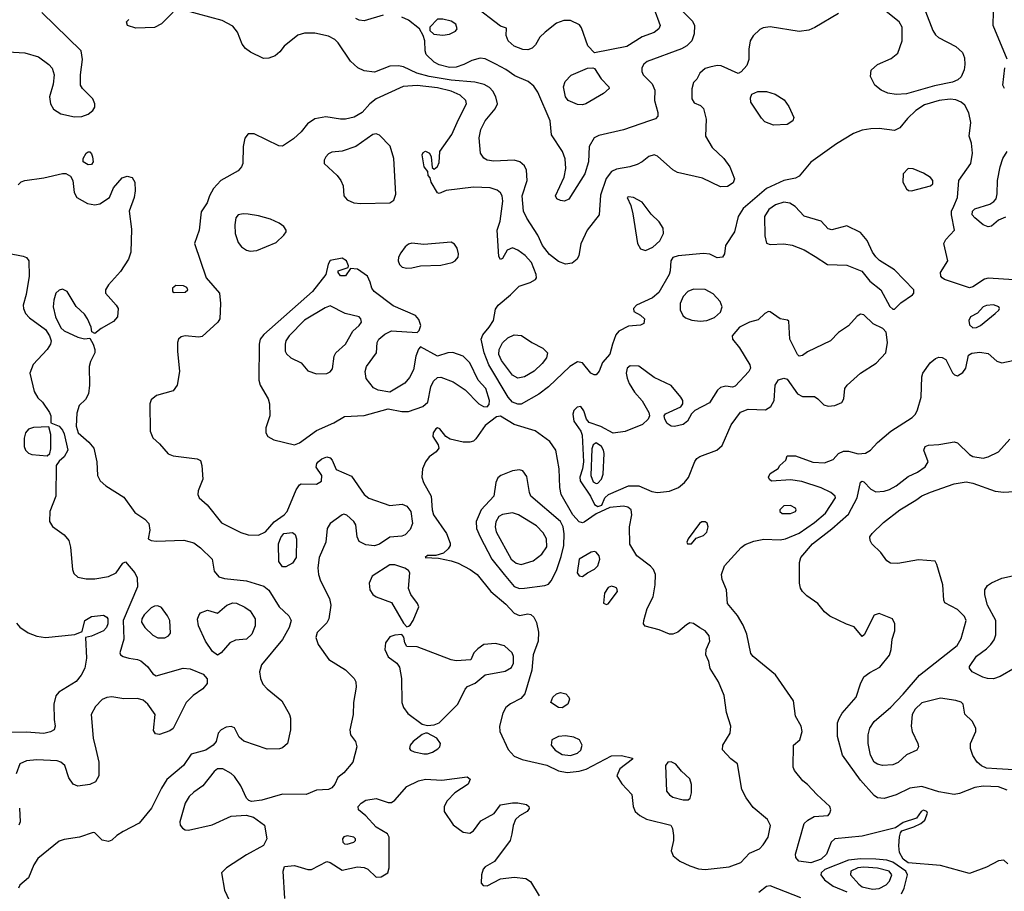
# Model space of a CAD drawing. Extents: x 1173079 to 1307053, y 522583 to 678478.
# Tile 190 of 256: x 1204624 to 1210399, y 596268 to 601378. Entities that reach past the tile are written whole.
import ezdxf

# ---------------------------------------------------------------- set-up
doc = ezdxf.new("R2010")
doc.units = 0

msp = doc.modelspace()

# ---------------------------------------------------------------- linework, layer by layer
at = {"layer": '0CON20XD'}
for points in [[(1204555, 601190.5), (1204655, 601184.5), (1204735, 601160), (1204796, 601115), (1204814.5, 601094.5), (1204825.8, 601054.2), (1204820.5, 601000.5), (1204800, 600925), (1204804.4, 600885), (1204823.4, 600853.4), (1204865, 600826.4), (1204945, 600807.7), (1204989.2, 600810.8), (1205026.2, 600825), (1205054, 600845), (1205064.3, 600865), (1205065.6, 600885), (1205052.9, 600915), (1204992, 600975), (1204981.2, 600995), (1204980, 601055), (1204992.1, 601145), (1204984.7, 601194.7), (1204755, 601420.4)], [(1205525, 601422.5), (1205455.8, 601354.2), (1205415, 601332), (1205305, 601329.2), (1205256.7, 601345), (1205250, 601365), (1205265, 601380)], [(1209426, 601415), (1209287.8, 601332.2), (1209252.2, 601317.8), (1209195, 601309.6), (1209025, 601337.1), (1208985, 601330.8), (1208965, 601320.8), (1208925.5, 601284.5), (1208909.2, 601255), (1208900.8, 601205), (1208900, 601145), (1208889.5, 601110.5), (1208855, 601072.5), (1208837, 601063), (1208737.9, 601107.9), (1208715, 601110), (1208670.8, 601099.2), (1208645, 601091.2), (1208613.3, 601065), (1208595, 601030), (1208575, 601010), (1208566.4, 600973.6), (1208566.2, 600915), (1208580.5, 600890.5), (1208617.5, 600875), (1208635, 600856.7), (1208650, 600795), (1208645.4, 600695), (1208685, 600628.9), (1208754.5, 600565), (1208790, 600515), (1208815.7, 600445), (1208809.3, 600420.7), (1208775, 600400.9), (1208735, 600398.5), (1208628.8, 600448.8), (1208481.7, 600481.7), (1208455, 600497.8), (1208365, 600578.9), (1208344.4, 600585.6), (1208314.3, 600575.7), (1208275, 600544), (1208245, 600529.2), (1208202.5, 600515), (1208125, 600502.5), (1208095, 600487.5), (1208063.5, 600446.5), (1208030.8, 600349.2), (1208021.8, 600235), (1207951.8, 600145), (1207915.4, 600064.6), (1207904.3, 599995.7), (1207894, 599975), (1207865, 599951.4), (1207825, 599944.5), (1207785, 599960), (1207731.5, 600001.5), (1207690.7, 600055), (1207662.9, 600115), (1207597.7, 600215), (1207579.6, 600255), (1207571.8, 600345), (1207599.6, 600435), (1207596.7, 600495), (1207585, 600522), (1207558, 600545), (1207525, 600553.6), (1207405, 600549.5), (1207365, 600554.4), (1207345.5, 600565.5), (1207326.3, 600596.3), (1207319.5, 600685), (1207329.5, 600735), (1207354.5, 600785), (1207413.3, 600855), (1207425.6, 600885), (1207417.5, 600925), (1207398.9, 600958.9), (1207379.7, 600979.7), (1207347.8, 600997.8), (1207292.8, 601012.8), (1207155, 601023.5), (1207024.9, 601044.9), (1206953.1, 601065), (1206875, 601101.5), (1206845, 601107.1), (1206795, 601106.4), (1206705, 601070.9), (1206645, 601078.9), (1206608, 601095), (1206564, 601135), (1206492.6, 601242.6), (1206471.9, 601261.9), (1206435, 601282.1), (1206355, 601298.6), (1206295, 601300), (1206255, 601288), (1206175, 601223.8), (1206150.5, 601189.5), (1206122.9, 601167.1), (1206085, 601151.9), (1206055, 601151.4), (1205978.1, 601188.1), (1205949.2, 601209.2), (1205929.2, 601235), (1205901.2, 601305), (1205875, 601339.4), (1205812.6, 601372.6), (1205595, 601431.9)], [(1208505.5, 601435), (1208569.4, 601369.4), (1208582.5, 601345), (1208579.3, 601295), (1208566.8, 601255), (1208536.4, 601225), (1208505, 601207.6), (1208305, 601132.9), (1208285, 601118), (1208273.3, 601095), (1208272.2, 601075), (1208280, 601055), (1208332.9, 601002.9), (1208350, 600965), (1208348.1, 600905), (1208367.1, 600835), (1208367.1, 600812.9), (1208352.7, 600797.3), (1208317.5, 600785), (1208165, 600732.3), (1208021.1, 600698.9), (1207992.5, 600685), (1207964.4, 600635), (1207959.4, 600545), (1207938.6, 600475), (1207845, 600326.2), (1207820, 600315), (1207795, 600317.5), (1207775, 600328.8), (1207766.2, 600345), (1207818, 600455), (1207827.1, 600505), (1207823, 600563), (1207808, 600605), (1207742.4, 600702.4), (1207735.5, 600785), (1207663, 600953), (1207638.7, 600988.7), (1207605.8, 601015.8), (1207528.2, 601048.2), (1207475, 601086.2), (1207417, 601117), (1207355, 601147.8), (1207325, 601151.9), (1207275, 601139.2), (1207230, 601115), (1207185, 601100), (1207145, 601098.9), (1207085, 601113.4), (1207055, 601129.1), (1207008.6, 601175), (1207001.9, 601195), (1207001.2, 601255), (1206990, 601285), (1206968.8, 601325), (1206905, 601375.6), (1206865, 601393.3)], [(1208343.6, 601445), (1208380, 601345), (1208372.5, 601325), (1208345, 601303.1), (1208275, 601277.9), (1208185, 601221.8), (1207995, 601184), (1207955.4, 601225.4), (1207920, 601330), (1207907.6, 601347.6), (1207855, 601374.3), (1207815, 601373.5), (1207772.4, 601357.6), (1207705.5, 601304.5), (1207673.8, 601275), (1207649.2, 601230.8), (1207629.2, 601210.8), (1207605, 601202), (1207575, 601204.3), (1207525, 601222.5), (1207490, 601255), (1207476.7, 601285), (1207478.3, 601328.3), (1207445, 601341.2), (1207285, 601461.1)], [(1209935.6, 601425.6), (1209979.4, 601315), (1209995, 601290), (1210013.6, 601273.6), (1210115, 601221.5), (1210152.7, 601185), (1210164.7, 601154.7), (1210167.5, 601115), (1210162.5, 601085), (1210145, 601043.1), (1210125.3, 601024.7), (1210095, 601011.1), (1209989.4, 600990.6), (1209825, 600943), (1209765, 600940.2), (1209715, 600947.6), (1209675.8, 600965.8), (1209640, 600995), (1209614.6, 601045), (1209618.3, 601081.7), (1209654.8, 601115.2), (1209735, 601150.4), (1209775, 601181.4), (1209798.9, 601255), (1209799.4, 601335), (1209781.4, 601365), (1209696.5, 601435)], [(1210415.9, 601145.9), (1210333.1, 601345), (1210334.6, 601425.4)], [(1206755, 601404.3), (1206645, 601372.5), (1206615.4, 601375.4), (1206595, 601385.6)], [(1207105, 601287.1), (1207145, 601294.2), (1207179.5, 601310.5), (1207190.8, 601325), (1207182, 601352), (1207155, 601368.9), (1207105, 601381.9), (1207075, 601380.6), (1207028.8, 601335), (1207030, 601315), (1207052.5, 601292.5), (1207105, 601287.1)], [(1207925, 600878.5), (1207895, 600881.2), (1207840.8, 600905), (1207825, 600926.7), (1207813.3, 600985), (1207823.8, 601016.2), (1207857.9, 601052.1), (1207955, 601093.3), (1207985, 601096.7), (1207995, 601092.5), (1208035, 601030.8), (1208080, 600985), (1208082, 600975), (1208048, 600945), (1207945, 600884.4), (1207925, 600878.5)], [(1210399.2, 600975), (1210390.8, 600995), (1210402.5, 601095)], [(1208101.2, 599475), (1208085, 599417.1), (1208042.1, 599367.9), (1208022, 599318), (1208005, 599296.5), (1207993.3, 599295), (1207974.8, 599304.8), (1207925, 599366.9), (1207895, 599371.5), (1207850.6, 599345), (1207725, 599225.5), (1207668.1, 599181.9), (1207565.3, 599124.7), (1207545, 599123.4), (1207515, 599136), (1207488.8, 599165), (1207374.8, 599355), (1207348.6, 599425), (1207331.2, 599505), (1207339.8, 599530.2), (1207378.2, 599575), (1207402.5, 599615), (1207415, 599680), (1207430, 599705), (1207502.7, 599765), (1207553.7, 599816.3), (1207617.3, 599837.3), (1207648.6, 599855), (1207654.4, 599865), (1207653.6, 599885), (1207625.5, 599955), (1207588.9, 599995), (1207545, 600027.8), (1207515, 600040.8), (1207482.9, 600027.1), (1207455, 599977.5), (1207445, 599972.5), (1207435, 599990), (1207424.1, 600144.1), (1207442.2, 600197.8), (1207457.5, 600315), (1207454.7, 600345), (1207443.8, 600363.8), (1207425, 600377.9), (1207382.6, 600392.6), (1207285, 600397.1), (1207125, 600377.1), (1207085, 600360), (1207075, 600363.3), (1207036.7, 600425), (1207031.7, 600451.7), (1207020, 600465), (1207018.3, 600488.3), (1206996.4, 600516.4), (1206984, 600585), (1206990.5, 600599.5), (1207005, 600606.7), (1207027.5, 600595), (1207037.5, 600575), (1207042.5, 600512.5), (1207055, 600502.5), (1207075, 600517.5), (1207085, 600540), (1207089.2, 600605), (1207159.5, 600705), (1207196.8, 600793.2), (1207244.5, 600885), (1207240, 600905), (1207206.9, 600935), (1207155, 600958.4), (1207075, 600979), (1206955, 600991.5), (1206873.8, 600986.2), (1206715, 600914.4), (1206677.8, 600885), (1206631.9, 600835), (1206585, 600806.7), (1206535, 600795.6), (1206505.6, 600795.6), (1206419.3, 600809.3), (1206355, 600796.5), (1206311.5, 600768.5), (1206275, 600721.4), (1206230.9, 600679.1), (1206165, 600636.5), (1206145, 600637.8), (1205998.7, 600708.7), (1205965, 600709.2), (1205945.6, 600684.4), (1205934.6, 600635.4), (1205932.9, 600535), (1205925.8, 600515), (1205905, 600491.4), (1205803.9, 600436.1), (1205761.3, 600388.7), (1205737.1, 600345), (1205724, 600305), (1205688.3, 600251.7), (1205676.2, 600145), (1205650, 600065), (1205717.1, 599865), (1205795.7, 599775), (1205801.1, 599715), (1205798, 599625), (1205786, 599605), (1205695, 599521.4), (1205675, 599516.9), (1205595.4, 599524.6), (1205571.8, 599518.2), (1205555.7, 599505), (1205548.9, 599485), (1205549.3, 599435), (1205560.9, 599315), (1205548.2, 599235), (1205525, 599201.8), (1205426, 599174), (1205395, 599149.2), (1205387.7, 599125), (1205389.6, 598965), (1205405, 598925.7), (1205445, 598891.1), (1205495, 598833.3), (1205525, 598821.6), (1205664.2, 598804.2), (1205684.2, 598794.2), (1205692.5, 598765), (1205697.5, 598685), (1205671.9, 598615), (1205670, 598595), (1205677.5, 598575), (1205723.8, 598533.8), (1205808.1, 598428.1), (1205920.8, 598370.8), (1205965, 598356.9), (1206025, 598355.4), (1206065, 598376.2), (1206115.9, 598434.1), (1206174.7, 598475), (1206193.8, 598495), (1206245, 598621.2), (1206265, 598651.2), (1206275.9, 598655.9), (1206365, 598654.4), (1206395, 598673.3), (1206396.2, 598705), (1206363.8, 598755), (1206366, 598775), (1206374, 598785), (1206396.6, 598803.4), (1206425, 598814.3), (1206445, 598810), (1206456.7, 598795), (1206480.9, 598740.9), (1206570.9, 598700.9), (1206644.6, 598594.6), (1206672.2, 598572.2), (1206795, 598529.6), (1206866.6, 598536.6), (1206895, 598526.2), (1206917.5, 598495), (1206928.4, 598425), (1206915, 598389.4), (1206885, 598358.5), (1206865, 598350.5), (1206795.4, 598344.6), (1206735, 598303.6), (1206705, 598293.6), (1206655, 598299.4), (1206615, 598318.8), (1206602.9, 598345), (1206595, 598416.7), (1206584, 598435), (1206542.4, 598472.4), (1206525, 598478.6), (1206515, 598475.7), (1206445, 598424.3), (1206428.5, 598395), (1206419.6, 598315), (1206380.3, 598225), (1206373.3, 598165), (1206376.9, 598125), (1206388.5, 598088.5), (1206440.6, 597985), (1206450, 597945), (1206437.3, 597865), (1206425, 597841.9), (1206368.5, 597785), (1206360.5, 597755), (1206375.6, 597715), (1206436.8, 597626.8), (1206535.5, 597565.5), (1206585.5, 597515.5), (1206595.8, 597495), (1206597.1, 597465), (1206581.1, 597375), (1206579.5, 597305), (1206561.4, 597215), (1206564.5, 597184.5), (1206594, 597145), (1206602.5, 597115), (1206578.9, 597025), (1206525, 596962.9), (1206490, 596935), (1206473.3, 596895), (1206455, 596873.3), (1206435, 596863.8), (1206365, 596861.2), (1206305, 596835.8), (1206165, 596836.5), (1206045, 596801.1), (1205984.2, 596794.2), (1205969.1, 596799.1), (1205955, 596813.8), (1205920.4, 596885), (1205885, 596940.6), (1205865, 596958.5), (1205815, 596986.4), (1205784.3, 596985), (1205765, 596970.5), (1205699.1, 596885), (1205645, 596848.9), (1205617.4, 596822.6), (1205595, 596783.8), (1205564.4, 596675), (1205565.8, 596655), (1205578.3, 596638.3), (1205595, 596627.1), (1205615, 596625.6), (1205753.1, 596656.9), (1205865, 596708.6), (1205953, 596713), (1205995, 596701.4), (1206059.2, 596655), (1206074.1, 596575.9), (1206054.4, 596535.6), (1205955, 596481.1), (1205838, 596405), (1205808, 596375), (1205826.1, 596273.9), (1205852.5, 596215)], [(1209045, 600760.5), (1208995, 600778.9), (1208975, 600800), (1208912.9, 600895), (1208910.5, 600919.5), (1208918.8, 600941.2), (1208952.3, 600957.7), (1209005, 600957.8), (1209055, 600942.2), (1209107.7, 600907.7), (1209135, 600870), (1209164, 600805), (1209158.8, 600785), (1209125, 600763.3), (1209045, 600760.5)], [(1210455, 599853.6), (1210305, 599862.9), (1210282.6, 599857.4), (1210215, 599811.1), (1210195, 599806.5), (1210048.8, 599855), (1210034.2, 599865), (1210026, 599875), (1210024.3, 599895.7), (1210066.9, 599965), (1210043.3, 600065), (1210055, 600088.6), (1210106.9, 600145), (1210088.2, 600235), (1210089.6, 600255), (1210102.3, 600285), (1210123.3, 600335), (1210132.7, 600435), (1210201.8, 600535), (1210212.3, 600595), (1210206.4, 600655), (1210191.9, 600695), (1210202.9, 600775), (1210191.5, 600831.5), (1210166.5, 600876.5), (1210145, 600895.3), (1210115, 600908.4), (1210081.7, 600911.7), (1210016.7, 600905), (1209930.4, 600879.6), (1209880, 600845), (1209830.9, 600799.1), (1209785.5, 600744.5), (1209755, 600728.6), (1209665, 600740), (1209615, 600739.1), (1209565, 600730.4), (1209515, 600710), (1209415, 600650.9), (1209265, 600542.9), (1209215, 600484), (1209195, 600460), (1209175, 600449.2), (1209105, 600434.5), (1209005, 600388), (1208868, 600272), (1208837.1, 600225), (1208815.6, 600135), (1208763.1, 600055), (1208757.5, 600005), (1208746.2, 599985), (1208715, 599981.4), (1208672.5, 600002.5), (1208635, 600007.1), (1208485.4, 599994.6), (1208455, 599984), (1208442.9, 599965), (1208440, 599905), (1208433.3, 599885), (1208372.3, 599777.7), (1208335, 599748.1), (1208241.2, 599705), (1208223.3, 599685), (1208227, 599667), (1208265, 599646.2), (1208288.8, 599625), (1208285, 599597.5), (1208265, 599586.2), (1208195, 599582), (1208137.4, 599552.6), (1208120, 599530), (1208101.2, 599475)], [(1206625, 600300), (1206795, 600304.4), (1206819.2, 600320.8), (1206830.4, 600355), (1206818.8, 600565), (1206796.2, 600636.2), (1206735, 600700.9), (1206715, 600709.1), (1206695, 600704.5), (1206595.3, 600634.7), (1206515, 600607.8), (1206455, 600601.4), (1206435, 600592), (1206420, 600575), (1206410, 600555), (1206410.8, 600535), (1206485.3, 600465.3), (1206508.5, 600435), (1206520.5, 600405), (1206524.4, 600345), (1206545, 600321.1), (1206583.3, 600305), (1206625, 600300)], [(1205025, 600526.7), (1204997.5, 600545), (1204997.5, 600565), (1205013.3, 600595), (1205025, 600602.5), (1205035, 600602.5), (1205045, 600592.5), (1205051.2, 600575), (1205056, 600545), (1205045, 600530), (1205025, 600526.7)], [(1210405, 600221.2), (1210365, 600202), (1210322.7, 600167.3), (1210305, 600164.2), (1210275, 600175.7), (1210225, 600216), (1210210.6, 600235), (1210212.2, 600255), (1210225, 600270), (1210313, 600297), (1210338.1, 600311.9), (1210351.2, 600328.8), (1210357.3, 600357.3), (1210358.6, 600435), (1210373.9, 600516.1), (1210390, 600565), (1210415.6, 600605)], [(1209855, 600374.3), (1209965, 600404), (1209978.8, 600415), (1209980, 600435), (1209965, 600453.3), (1209925, 600478), (1209865, 600504.2), (1209834.5, 600505.5), (1209805.6, 600474.4), (1209803.1, 600425), (1209825, 600385.8), (1209836.8, 600376.8), (1209855, 600374.3)], [(1204615, 600410), (1204632.2, 600427.8), (1204654.5, 600435.5), (1204765, 600451.5), (1204875, 600477.1), (1204895.8, 600475.8), (1204921.7, 600461.7), (1204935.9, 600435.9), (1204944.2, 600365), (1204959.2, 600335), (1205021.1, 600301.1), (1205065, 600292.5), (1205095, 600298.9), (1205151.2, 600335), (1205175, 600392.5), (1205225, 600451.2), (1205255, 600461.2), (1205283.6, 600453.6), (1205298.8, 600425), (1205301.2, 600375), (1205296.4, 600336.4), (1205267.1, 600255), (1205280.9, 600150.9), (1205276.9, 600015), (1205262.9, 599975), (1205215, 599902), (1205145.5, 599824.5), (1205127.5, 599795), (1205127.1, 599775), (1205190, 599705), (1205201.2, 599685), (1205198.8, 599635), (1205175, 599608.8), (1205101.7, 599568.3), (1205065, 599537.5), (1205048.3, 599548.3), (1205043.8, 599575), (1205022.9, 599625), (1205005, 599650.8), (1204955, 599695.8), (1204901.9, 599785), (1204875, 599797.9), (1204855, 599792.5), (1204836.5, 599775), (1204825, 599733.3), (1204820.6, 599695), (1204833.5, 599636.5), (1204865, 599570.7), (1204885, 599553.4), (1204965, 599515.8), (1205005, 599506.7), (1205035, 599510), (1205055.9, 599475.9), (1205064.2, 599445), (1205064.2, 599425), (1205039.4, 599375), (1205032.5, 599345), (1205033.8, 599236.2), (1205028.1, 599185), (1205009.3, 599150.7), (1204973.6, 599116.4), (1204959.1, 599070.9), (1204954.7, 598995.3), (1204966.3, 598956.3), (1205030.2, 598900.2), (1205058.2, 598865), (1205077.3, 598785), (1205080.6, 598705), (1205095.6, 598675), (1205128.6, 598645), (1205235, 598579.5), (1205299.5, 598489.5), (1205359.2, 598449.2), (1205382.5, 598425), (1205387.5, 598385), (1205377.5, 598335), (1205395, 598324), (1205425, 598320.8), (1205587, 598327), (1205645, 598310), (1205685, 598281.4), (1205754, 598215), (1205764, 598145), (1205792, 598112), (1205825, 598102.5), (1205955, 598087.8), (1206056.4, 598056.4), (1206085, 598034), (1206146.7, 597935), (1206203.2, 597883.2), (1206215.6, 597855), (1206204.4, 597815), (1206165.4, 597744.6), (1206041.5, 597595), (1206031.1, 597555), (1206035.6, 597515), (1206051.2, 597481.2), (1206074.7, 597454.7), (1206161.9, 597385), (1206207.1, 597305), (1206213, 597283), (1206212.9, 597215), (1206194, 597135), (1206165, 597108), (1206147.9, 597102.1), (1206075, 597100.8), (1205938.1, 597148.1), (1205911.3, 597171.3), (1205885, 597226), (1205865, 597234), (1205835, 597229.2), (1205806.7, 597215), (1205788.8, 597195), (1205776, 597145), (1205758, 597125), (1205715, 597094.6), (1205629.2, 597070.8), (1205585.5, 597005), (1205487.3, 596922.7), (1205455, 596871.4), (1205396.7, 596755), (1205325, 596667.1), (1205231.3, 596618.7), (1205194.4, 596595.6), (1205165, 596568), (1205145, 596560), (1205107.7, 596567.7), (1205065, 596610), (1205055, 596612.5), (1204975.5, 596584.5), (1204885, 596572), (1204855, 596560.7), (1204730.8, 596459.2), (1204707.4, 596422.6), (1204675, 596346), (1204625, 596303.3), (1204617.5, 596285)], [(1208295, 600024.5), (1208338, 600045), (1208377.9, 600082.1), (1208400.4, 600125), (1208398.2, 600155), (1208375, 600193.5), (1208327.3, 600237.3), (1208275, 600307.5), (1208225, 600336), (1208195, 600338.8), (1208187.5, 600335), (1208209.2, 600289.2), (1208220.5, 600240.5), (1208248, 600065), (1208265.3, 600035.3), (1208295, 600024.5)], [(1209755, 599680), (1209791.3, 599718.7), (1209861.1, 599765), (1209867.8, 599775), (1209867.5, 599795), (1209755, 599912.5), (1209667, 599967), (1209645, 599987.1), (1209625.3, 600015.3), (1209594.2, 600084.2), (1209555, 600129.5), (1209475, 600170), (1209386.4, 600146.4), (1209365, 600151.2), (1209325, 600196), (1209225, 600226.2), (1209172.2, 600282.2), (1209141.9, 600301.9), (1209105, 600308.6), (1209057, 600293), (1209017.1, 600265), (1208991.8, 600225), (1208995, 600110), (1209005, 600068), (1209025, 600060.4), (1209105, 600064.6), (1209155, 600056.7), (1209225, 600028.5), (1209290.3, 599990.3), (1209362.7, 599942.7), (1209475, 599938.9), (1209563.9, 599903.9), (1209609.5, 599845), (1209674.1, 599794.1), (1209727, 599697), (1209745, 599680), (1209755, 599680)], [(1205975, 600021.8), (1206015, 600024.5), (1206128, 600072), (1206174, 600115), (1206188, 600135), (1206188, 600145), (1206174, 600165), (1206146, 600185), (1206095, 600208.5), (1206025, 600228.6), (1205965, 600238), (1205935, 600240), (1205905, 600233.3), (1205892.6, 600217.4), (1205885.5, 600175), (1205888.5, 600125), (1205905, 600071.2), (1205926, 600046), (1205955, 600027.3), (1205975, 600021.8)], [(1206895, 599920.8), (1206925, 599923.2), (1206975, 599935.4), (1207095, 599938.2), (1207160, 599955), (1207178.8, 599965), (1207195.8, 599985), (1207197.5, 600005), (1207189.1, 600039.1), (1207175, 600061.2), (1207154.1, 600074.1), (1206995, 600060.8), (1206925, 600068.6), (1206905, 600061.4), (1206885, 600045.7), (1206859.1, 600010.9), (1206846.2, 599985), (1206844.6, 599964.6), (1206852.2, 599942.2), (1206867.9, 599927.9), (1206895, 599920.8)], [(1204555, 600010), (1204645, 599992), (1204664.1, 599984.1), (1204678.8, 599965), (1204679.2, 599875), (1204662.2, 599767.8), (1204644.4, 599705), (1204645.7, 599685), (1204658.6, 599655), (1204680.9, 599630.9), (1204775, 599561.2), (1204800, 599525), (1204808.4, 599495), (1204804.7, 599475), (1204786.4, 599443.6), (1204703.4, 599356.6), (1204684, 599305), (1204708.3, 599198.3), (1204730.5, 599160.5), (1204758, 599135), (1204800, 599075), (1204807.1, 599055), (1204807.5, 599015), (1204855, 598994.3), (1204875, 598971.4), (1204885, 598949.2), (1204906.9, 598855), (1204885, 598815.7), (1204855, 598790), (1204839.2, 598765), (1204835.3, 598585), (1204800.9, 598495), (1204800, 598435), (1204816.9, 598406.9), (1204885, 598358.2), (1204911.8, 598325), (1204922.8, 598285), (1204933.4, 598155), (1204941.1, 598131.1), (1204965, 598109.6), (1205015, 598099.4), (1205065, 598099.7), (1205145, 598112.7), (1205190, 598135), (1205228.7, 598191.3), (1205245, 598199.2), (1205300, 598135), (1205314.2, 598105), (1205315, 598053.3), (1205231.6, 597855), (1205234.7, 597745.3), (1205212.5, 597665), (1205216.2, 597655), (1205231.2, 597645), (1205263.8, 597633.8), (1205315, 597627.5), (1205335, 597618.5), (1205374.4, 597585), (1205405, 597542), (1205425, 597531.4), (1205582.5, 597575), (1205625, 597572.9), (1205700.6, 597540.6), (1205724.3, 597514.3), (1205722.9, 597485), (1205699.2, 597455), (1205640.8, 597415), (1205600, 597375), (1205525, 597222.5), (1205505, 597209.2), (1205445, 597187.5), (1205421.7, 597191.7), (1205409.7, 597209.7), (1205418.6, 597305), (1205375.3, 597365.3), (1205348.8, 597388.8), (1205315, 597398.9), (1205235, 597396.2), (1205165, 597407.5), (1205135, 597403.5), (1205108.3, 597391.7), (1205068.8, 597351.2), (1205044.4, 597305), (1205055.4, 597165.4), (1205070.4, 597100.4), (1205088.5, 597025), (1205088.5, 596945), (1205069.8, 596910.2), (1205035, 596893.6), (1204965, 596883.5), (1204938, 596895), (1204913, 596933), (1204888.6, 597005), (1204865, 597024.4), (1204845, 597031.8), (1204725, 597039.1), (1204665, 597031.8), (1204625.5, 597014.5), (1204604.6, 596955.4)], [(1206235, 598884.6), (1206265, 598896.7), (1206365, 598968.9), (1206467.1, 599015), (1206528.3, 599051.7), (1206645, 599057.5), (1206785, 599097.1), (1206865, 599080.9), (1206905, 599080.9), (1206988.9, 599111.1), (1207017.1, 599135), (1207035, 599226.2), (1207051.7, 599258.3), (1207075, 599280), (1207095, 599281.4), (1207166, 599255), (1207237.4, 599207.4), (1207317.1, 599125), (1207345, 599109.5), (1207365, 599108.6), (1207377.4, 599122.6), (1207379.3, 599145), (1207357.1, 599215), (1207313.9, 599263.9), (1207265, 599366.7), (1207225, 599404.4), (1207165, 599426.7), (1207135, 599424.6), (1207075, 599405.7), (1206975, 599460), (1206963, 599447), (1206946.9, 599405), (1206934.6, 599325.4), (1206909.5, 599280.5), (1206882.4, 599247.6), (1206795, 599194.5), (1206726.4, 599206.4), (1206699.8, 599219.8), (1206656.7, 599275), (1206649.6, 599315), (1206658.9, 599345), (1206716.5, 599425), (1206720.5, 599485), (1206730.5, 599505), (1206765.5, 599535), (1206805, 599554.7), (1206955, 599543.8), (1206968, 599555), (1206976.5, 599585), (1206965, 599621.2), (1206945, 599642.9), (1206815, 599701.1), (1206702.5, 599785), (1206689.2, 599805), (1206680.5, 599839.5), (1206664, 599875), (1206605, 599916), (1206565, 599920), (1206535, 599876.7), (1206506.4, 599876.4), (1206492.5, 599895), (1206492.5, 599905), (1206550, 599925), (1206552.5, 599935), (1206541.2, 599965), (1206515, 599979.2), (1206445, 599966), (1206432.5, 599945), (1206419.2, 599885), (1206341.8, 599785), (1206056.7, 599533.3), (1206034.7, 599505), (1206028.8, 599475), (1206027.5, 599265), (1206034.2, 599235), (1206081.1, 599155), (1206088.5, 599125), (1206090.8, 599055), (1206068.2, 598985), (1206066.9, 598955), (1206079.2, 598935), (1206114, 598914), (1206235, 598884.6)], [(1205529.5, 599779.5), (1205595, 599780), (1205610, 599795), (1205605, 599807.5), (1205585, 599817.5), (1205540.7, 599819.3), (1205521.2, 599805), (1205520, 599785), (1205529.5, 599779.5)], [(1208615, 599611.5), (1208655, 599614.6), (1208698.9, 599631.1), (1208735, 599664), (1208744.5, 599695), (1208733.3, 599725), (1208691.1, 599771.1), (1208645, 599796.8), (1208575, 599797.2), (1208542.2, 599785), (1208515, 599755.6), (1208497.2, 599715), (1208497.6, 599677.6), (1208513.3, 599643.3), (1208529.2, 599629.2), (1208566.7, 599616.7), (1208615, 599611.5)], [(1206365, 599302.2), (1206425, 599304.4), (1206445, 599312.9), (1206458.9, 599331.1), (1206469.4, 599405), (1206478.9, 599425), (1206535.3, 599474.7), (1206578.1, 599551.9), (1206615.8, 599585), (1206629.2, 599605), (1206625.8, 599625), (1206615, 599635.7), (1206533.3, 599655), (1206445, 599700.5), (1206415, 599689.1), (1206295, 599616.7), (1206204.6, 599525), (1206184.5, 599495), (1206180.5, 599475), (1206181.9, 599435), (1206188.7, 599418.7), (1206215.4, 599395.4), (1206275.5, 599365.5), (1206315, 599320), (1206365, 599302.2)], [(1210215, 599571.4), (1210235, 599573.1), (1210258.8, 599585), (1210345.8, 599655), (1210366.2, 599675), (1210371.2, 599685), (1210366.7, 599695), (1210335, 599706.2), (1210295, 599703.3), (1210275, 599694.2), (1210241.7, 599658.3), (1210200, 599635), (1210190, 599615), (1210195, 599588.8), (1210215, 599571.4)], [(1208015, 598524.2), (1208037.7, 598532.3), (1208055.6, 598575), (1208076.9, 598595), (1208195, 598644.3), (1208255.6, 598645.6), (1208332.4, 598612.4), (1208365.4, 598605.4), (1208435, 598613.3), (1208487.8, 598635), (1208523.6, 598665), (1208546.3, 598693.7), (1208583.1, 598786.9), (1208595.5, 598805), (1208612.8, 598817.2), (1208713.1, 598855), (1208745, 598880.6), (1208797.6, 599002.4), (1208852.5, 599077.5), (1208895.9, 599094.1), (1208998.9, 599091.1), (1209030.2, 599109.8), (1209049.1, 599145), (1209054.4, 599235), (1209075, 599265.8), (1209105, 599275.8), (1209125, 599270), (1209185, 599184.2), (1209215, 599169.4), (1209285, 599168.2), (1209305.9, 599155.9), (1209340.5, 599120.5), (1209365, 599111.5), (1209405, 599116.2), (1209445, 599134.5), (1209458.5, 599155), (1209463.5, 599215), (1209477.7, 599235), (1209555, 599306.6), (1209646.9, 599365), (1209704.4, 599425), (1209713.1, 599485), (1209705.4, 599545.4), (1209687.1, 599567.1), (1209628.9, 599595), (1209575, 599647.1), (1209555, 599651.4), (1209535, 599639.2), (1209485, 599582.9), (1209425.8, 599544.2), (1209378.9, 599495), (1209245, 599430.5), (1209215, 599409.4), (1209195.7, 599405.7), (1209185, 599416), (1209140.8, 599505), (1209135, 599610), (1209127, 599617), (1209084.1, 599624.1), (1209025, 599666.2), (1209015, 599668), (1208995, 599656), (1208955, 599618.1), (1208905, 599604.4), (1208845, 599576), (1208803.3, 599525), (1208803.8, 599505), (1208845.8, 599455), (1208907.1, 599355), (1208910, 599335), (1208901.4, 599315), (1208819.7, 599230.3), (1208805, 599224), (1208765, 599229.2), (1208735, 599222.5), (1208717.1, 599205), (1208669.2, 599130.8), (1208582.9, 599087.1), (1208563.5, 599066.5), (1208540, 599025), (1208514.5, 599005.5), (1208465, 598992.9), (1208445, 598995.7), (1208421.1, 599011.1), (1208407.1, 599035), (1208404.2, 599055), (1208412.2, 599067.8), (1208501.1, 599108.9), (1208514.2, 599125), (1208513.3, 599145), (1208501.5, 599165), (1208445, 599233.1), (1208345, 599280.8), (1208255, 599347.5), (1208205, 599349.2), (1208186.2, 599335), (1208182, 599305), (1208187, 599277), (1208199.2, 599245), (1208230, 599195), (1208275, 599143.8), (1208314.2, 599075), (1208317.5, 599055), (1208310, 599035), (1208276.2, 599003.8), (1208175, 598963.5), (1208105, 598954.5), (1208032.9, 598992.9), (1207965, 599015.6), (1207948.5, 599035), (1207933.1, 599085), (1207915, 599110), (1207893, 599107), (1207875, 599086.2), (1207868.5, 599065), (1207875, 599023.8), (1207916.1, 598966.1), (1207922.2, 598942.2), (1207930.7, 598785), (1207925.3, 598744.7), (1207908.9, 598695), (1207910.8, 598675), (1207971.3, 598585), (1207995, 598535.7), (1208015, 598524.2)], [(1207545, 599276.8), (1207515, 599293.9), (1207450.5, 599380.5), (1207433.5, 599415), (1207435.7, 599445), (1207455, 599483.5), (1207487.8, 599512.2), (1207525, 599531.1), (1207566.4, 599526.4), (1207627.8, 599485), (1207693, 599453), (1207720.5, 599425), (1207713.8, 599395), (1207687.8, 599362.2), (1207642, 599318), (1207585, 599283.9), (1207545, 599276.8)], [(1210419.1, 596429.1), (1210395, 596450.4), (1210365, 596447.1), (1210295, 596409.4), (1210195, 596371.2), (1210025, 596418.7), (1209834.9, 596434.9), (1209805.7, 596455.7), (1209783.6, 596495), (1209779.5, 596535), (1209783.6, 596586.4), (1209789.2, 596610.8), (1209798.6, 596621.4), (1209868, 596645), (1209908.8, 596665), (1209933.3, 596685), (1209948, 596725), (1209943.8, 596735), (1209925, 596742.9), (1209910.8, 596735), (1209883.3, 596696.7), (1209805, 596670.5), (1209760.5, 596639.5), (1209565, 596591.5), (1209405, 596576), (1209383.6, 596556.4), (1209356.9, 596485), (1209324.6, 596455), (1209265, 596434), (1209194.3, 596444.2), (1209175.5, 596465), (1209174.5, 596485), (1209225.4, 596664.6), (1209245.7, 596685), (1209284, 596706), (1209365, 596712), (1209375.8, 596725), (1209380.8, 596745), (1209375.6, 596765.6), (1209299.2, 596835), (1209245, 596894), (1209216.2, 596915), (1209167.5, 596975), (1209160, 596995), (1209162.5, 597125), (1209198.8, 597155), (1209213.1, 597205), (1209207.8, 597235), (1209174.4, 597294.4), (1209161.8, 597385), (1209056.5, 597536.5), (1208925.8, 597645), (1208912.4, 597662.4), (1208888.5, 597775), (1208868.1, 597828.1), (1208834.6, 597884.6), (1208775.8, 597955), (1208769.2, 598035), (1208744, 598095), (1208740, 598125), (1208758, 598175), (1208856, 598284), (1208879.6, 598300.4), (1208930.3, 598319.7), (1208988, 598332), (1209085, 598328.7), (1209115, 598333.3), (1209195, 598367.6), (1209285, 598430), (1209349.2, 598485), (1209408.8, 598575), (1209406.7, 598585), (1209382, 598605), (1209325, 598633.6), (1209211.1, 598671.1), (1209145, 598680.5), (1209032.7, 598672.7), (1209021.2, 598681.2), (1209016.2, 598695), (1209025, 598716.7), (1209073, 598747), (1209082.5, 598765), (1209117.5, 598795), (1209125, 598820), (1209175, 598820), (1209275, 598784), (1209345, 598780), (1209395, 598800), (1209426, 598835), (1209455, 598849.2), (1209485, 598848.1), (1209542.6, 598832.6), (1209585, 598837.5), (1209613.3, 598855), (1209655, 598900), (1209733.5, 598966.5), (1209858.6, 599045), (1209877.1, 599065), (1209889.5, 599090.5), (1209911.4, 599165), (1209915.7, 599284.3), (1209921.4, 599305), (1209964.3, 599365.7), (1209995, 599391.8), (1210015, 599399.5), (1210035, 599397.8), (1210055, 599385.6), (1210095, 599308.1), (1210106.1, 599296.1), (1210125, 599290), (1210155, 599309.4), (1210173.3, 599335), (1210189.5, 599410.5), (1210208, 599422), (1210255, 599428.7), (1210305, 599420.5), (1210355, 599375.6), (1210385, 599366.5), (1210485, 599387.3)], [(1208645, 596394.7), (1208785, 596410.7), (1208854.1, 596435.9), (1208905, 596490.6), (1208962.8, 596517.2), (1208985, 596539.2), (1209014.6, 596585.4), (1209027.6, 596652.4), (1209009.1, 596689.1), (1208925, 596758.9), (1208884.6, 596815), (1208860, 596865), (1208833.3, 597015), (1208794.3, 597044.3), (1208746.1, 597096.1), (1208748.8, 597125), (1208791.4, 597195), (1208794.3, 597235), (1208770, 597315), (1208756.2, 597415), (1208722.5, 597495), (1208673.8, 597573.8), (1208665.6, 597615), (1208648.6, 597655), (1208650, 597685), (1208670.8, 597735), (1208668.6, 597765), (1208645, 597794.3), (1208612.7, 597812.7), (1208575, 597837.5), (1208555, 597840.8), (1208535, 597830.8), (1208483.8, 597786.2), (1208455, 597774.5), (1208435, 597774.4), (1208375, 597801.4), (1208291.7, 597821.7), (1208282.5, 597835), (1208283.8, 597855), (1208304.3, 597925), (1208338.5, 597995), (1208352.1, 598065), (1208353.6, 598125), (1208340.9, 598155), (1208324.3, 598174.3), (1208244.3, 598235), (1208202.6, 598302.6), (1208200, 598405), (1208214, 598475), (1208211.2, 598505), (1208190.3, 598520.3), (1208165.7, 598525.7), (1208085, 598518.8), (1208005, 598480.6), (1207935, 598431.2), (1207925, 598427.9), (1207905, 598434.6), (1207867.9, 598475), (1207800.8, 598595), (1207792.9, 598635), (1207788.5, 598745), (1207769.1, 598855), (1207733.3, 598905), (1207646.8, 598966.8), (1207525, 599005.3), (1207445, 599052.9), (1207420, 599050), (1207355, 598998.2), (1207300.1, 598919.9), (1207285, 598906.5), (1207265, 598900.4), (1207225, 598901.8), (1207148.5, 598918.5), (1207123.8, 598933.8), (1207089.2, 598979.2), (1207075, 598984.4), (1207065, 598979.4), (1207049.1, 598955), (1207047.5, 598935), (1207078.6, 598885), (1207081.9, 598865), (1207066.7, 598845), (1207025.8, 598814.2), (1207003.6, 598785), (1206987.1, 598745), (1206983.6, 598695), (1206992.9, 598665), (1207036.9, 598585), (1207042.5, 598505), (1207052.1, 598475), (1207128, 598365), (1207148.3, 598308.3), (1207148.8, 598295), (1207136.7, 598275), (1207109.2, 598250.8), (1207065, 598236.7), (1207015, 598236.2), (1207002.5, 598225), (1207080.7, 598220.7), (1207155, 598205.6), (1207195, 598192.5), (1207265.3, 598155.3), (1207308.1, 598125), (1207386.7, 598025), (1207475, 597950.9), (1207525, 597898.1), (1207555, 597885.6), (1207604.3, 597894.3), (1207621.1, 597891.1), (1207640.5, 597875), (1207655, 597844), (1207667.3, 597787.3), (1207665.3, 597735), (1207635.8, 597655), (1207628, 597565), (1207587.5, 597425), (1207562.9, 597397.1), (1207503.6, 597366.4), (1207475, 597344.4), (1207457.1, 597312.9), (1207438.2, 597235), (1207440.5, 597205), (1207489.1, 597099.2), (1207525, 597059.5), (1207570.7, 597040.7), (1207715, 597006.9), (1207785, 596973.4), (1207835.2, 596964.8), (1207905, 596972.6), (1207945.6, 596984.4), (1208095, 597062), (1208153, 597063), (1208218.3, 597048.3), (1208218.3, 597041.7), (1208144.4, 596985.6), (1208127.1, 596945), (1208155, 596897.1), (1208214.4, 596835), (1208223.1, 596765), (1208234.3, 596735), (1208261.2, 596711.2), (1208301.1, 596691.1), (1208443.8, 596655), (1208452.9, 596635), (1208457.8, 596595), (1208457.8, 596565), (1208444.2, 596505), (1208457.1, 596475), (1208495.6, 596445), (1208555, 596415.9), (1208605, 596399.3), (1208645, 596394.7)], [(1204785, 598820), (1204801.2, 598835), (1204807.6, 598862.4), (1204806.8, 598946.8), (1204795, 598990), (1204705, 598987.5), (1204675, 598976.7), (1204658.9, 598955), (1204650.5, 598925), (1204651.5, 598875), (1204657.8, 598855), (1204675, 598836.9), (1204695, 598827.8), (1204785, 598820)], [(1208005, 598658.6), (1208015, 598661.4), (1208036.9, 598685), (1208046.6, 598713.4), (1208051.4, 598835), (1208048.2, 598855), (1208035.9, 598875), (1208005, 598896.4), (1207987.9, 598885), (1207978.8, 598861.2), (1207974.5, 598705), (1207988, 598668), (1208005, 598658.6)], [(1210415, 596860.9), (1210365, 596880.2), (1210275, 596884.2), (1210225, 596875.4), (1210135, 596840.6), (1210105, 596835.6), (1210015, 596850.8), (1209915, 596881.5), (1209845, 596873.1), (1209765, 596832.5), (1209695, 596811.4), (1209655, 596815.6), (1209635, 596830), (1209555, 596920), (1209450.6, 597065), (1209420.8, 597175), (1209420.8, 597255), (1209429.7, 597280.3), (1209448, 597312), (1209530.8, 597405), (1209555.6, 597484.4), (1209575.7, 597524.3), (1209609.5, 597550.5), (1209669.1, 597580.9), (1209725, 597651.2), (1209735.8, 597685), (1209741.2, 597745), (1209756.2, 597795), (1209756.1, 597836.1), (1209743.3, 597865), (1209665, 597896.7), (1209635, 597887.5), (1209577.7, 597772.3), (1209565, 597762.5), (1209517.3, 597817.3), (1209473.9, 597833.9), (1209375, 597880), (1209345, 597905.6), (1209304.4, 597955), (1209239.7, 597999.7), (1209215.6, 598025.6), (1209204.2, 598045), (1209197.5, 598075), (1209197.5, 598195), (1209205.5, 598225), (1209274.6, 598305), (1209387.5, 598392.5), (1209485, 598478.7), (1209536.1, 598575), (1209555, 598666), (1209565, 598672.5), (1209575, 598668.6), (1209615, 598625.7), (1209645, 598609.4), (1209695, 598613.5), (1209725, 598623.6), (1209765, 598645.6), (1209835, 598700), (1209890, 598725), (1209935, 598756.2), (1209952, 598785), (1209926, 598855), (1209935, 598876.2), (1209955, 598884.3), (1210015, 598886.9), (1210072.4, 598897.6), (1210105, 598902.3), (1210125, 598897.7), (1210195, 598828.6), (1210215, 598816.9), (1210275, 598808.1), (1210305, 598814.2), (1210365.6, 598844.4), (1210430.6, 598919.4)], [(1207555, 598043.3), (1207585, 598044), (1207705, 598060), (1207725, 598069.2), (1207741.9, 598088.1), (1207772, 598148), (1207800.2, 598229.8), (1207814.7, 598295.3), (1207817, 598363), (1207811.4, 598405), (1207795, 598435.4), (1207622.5, 598585), (1207613.5, 598605), (1207599.3, 598699.3), (1207575, 598732), (1207555, 598738.1), (1207515, 598733.6), (1207445.8, 598705), (1207428.7, 598691.3), (1207416.2, 598665), (1207404.7, 598585), (1207331.1, 598505), (1207301.8, 598435), (1207303.4, 598395), (1207324, 598345), (1207393.5, 598215), (1207465.3, 598125), (1207525, 598055.4), (1207555, 598043.3)], [(1210455, 596980.5), (1210355.3, 596984.7), (1210295, 596990.3), (1210265, 597002.5), (1210238.8, 597025), (1210214.2, 597064.2), (1210200, 597105), (1210199.6, 597135), (1210230.9, 597205), (1210232.5, 597225), (1210210, 597265), (1210166.4, 597306.4), (1210156.7, 597365), (1210145, 597376), (1210115, 597387.1), (1210025, 597400), (1209915, 597372), (1209875.5, 597334.5), (1209857.5, 597305), (1209852.5, 597235), (1209858.6, 597205), (1209892.5, 597135), (1209895.8, 597114.2), (1209886.2, 597095), (1209825, 597067.5), (1209776.4, 597023.7), (1209745, 597009.6), (1209685, 597005.4), (1209655, 597012.1), (1209635, 597024.5), (1209614.6, 597065), (1209601.3, 597135), (1209601.3, 597185), (1209610.4, 597225), (1209635, 597262.2), (1209733.2, 597346.8), (1209805, 597423.8), (1209901.4, 597535), (1210121.7, 597708.3), (1210145, 597749.2), (1210174.5, 597854.5), (1210165, 597878.6), (1210125, 597920), (1210049.3, 597959.3), (1210043.8, 597975), (1210039.2, 598065), (1210003.9, 598183.9), (1209992.5, 598202.5), (1209895, 598211.9), (1209775, 598190.4), (1209731.5, 598191.5), (1209710, 598205), (1209673.9, 598253.9), (1209622, 598305), (1209611.2, 598325), (1209610, 598345), (1209623.3, 598365), (1209690.5, 598429.5), (1209786.9, 598505), (1209880.7, 598560.7), (1209915, 598586.1), (1209965, 598607.8), (1210105, 598657.1), (1210175, 598667.5), (1210215, 598661.5), (1210345, 598614.6), (1210395, 598608.2), (1210485, 598613.2)], [(1209145, 598482.7), (1209173.8, 598495), (1209178, 598505), (1209173.8, 598515), (1209145, 598530.6), (1209105, 598528.1), (1209082.9, 598505), (1209082.9, 598495), (1209095, 598483.3), (1209145, 598482.7)], [(1207565, 598184.7), (1207635, 598206.2), (1207685.6, 598245), (1207715, 598288), (1207714.6, 598335), (1207695, 598368.9), (1207655, 598410.4), (1207549.2, 598475), (1207515, 598486.2), (1207455, 598477.7), (1207435, 598464.5), (1207416.5, 598433.5), (1207412.3, 598405), (1207418.9, 598375), (1207507.2, 598215), (1207535, 598192.2), (1207565, 598184.7)], [(1208565, 598304.2), (1208591.2, 598338.8), (1208635, 598354.4), (1208655, 598372.5), (1208662.7, 598405), (1208655.9, 598425.9), (1208645, 598434.4), (1208625.5, 598434.5), (1208610.8, 598425), (1208543.8, 598335), (1208536.7, 598315), (1208540, 598305), (1208565, 598304.2)], [(1206165, 598170), (1206145, 598201.2), (1206142.5, 598305), (1206155, 598342.5), (1206174.2, 598365), (1206225, 598371.2), (1206239.7, 598359.7), (1206247.1, 598335), (1206245.5, 598225), (1206225, 598190.8), (1206185, 598170.8), (1206165, 598170)], [(1207925, 598113.3), (1207954.2, 598135.8), (1207995, 598155.8), (1208015, 598176), (1208027.1, 598215), (1208021.8, 598235), (1208005, 598256.7), (1207995, 598260.6), (1207975, 598256.5), (1207906.2, 598215), (1207894, 598135), (1207905, 598117.5), (1207925, 598113.3)], [(1206895, 597817.5), (1206905, 597822.5), (1206915, 597827.5), (1206932, 597855), (1206964.4, 597935), (1206957.8, 597955), (1206917.3, 598007.3), (1206903.8, 598043.8), (1206912.2, 598135), (1206905, 598148.6), (1206882.6, 598162.6), (1206825, 598182.7), (1206795, 598182.7), (1206690.8, 598115), (1206673.1, 598075), (1206677.8, 598035), (1206695, 598008.6), (1206714, 597995), (1206805, 597960.8), (1206875, 597840), (1206895, 597817.5)], [(1210461.9, 597578.1), (1210375, 597527.5), (1210335, 597514.3), (1210300, 597515), (1210273.2, 597523.2), (1210210, 597555), (1210193.8, 597575), (1210194, 597585), (1210235, 597646.2), (1210295, 597689.4), (1210320, 597715), (1210338.3, 597741.7), (1210348.8, 597771.2), (1210350, 597855), (1210300.9, 597945), (1210284.5, 598005), (1210284.5, 598035), (1210299.5, 598060.5), (1210323, 598077), (1210385, 598102.9), (1210465, 598120.8)], [(1208065, 597950), (1208075, 597953.8), (1208131.2, 598025), (1208126.7, 598045), (1208115, 598051.2), (1208095, 598055.8), (1208075, 598048), (1208054.2, 598015), (1208047.5, 597957.5), (1208065, 597950)], [(1205785, 597652.5), (1205755, 597673.3), (1205713.7, 597733.7), (1205672.7, 597825), (1205667.6, 597862.4), (1205674.3, 597885), (1205685, 597900), (1205725, 597916), (1205785, 597897.5), (1205840, 597945), (1205875, 597958.8), (1205895, 597956.2), (1205945, 597934.5), (1205975, 597911.1), (1206006, 597865), (1206006.1, 597825), (1205985.4, 597775), (1205955, 597746.7), (1205889.7, 597740.3), (1205856.2, 597725), (1205805, 597666.7), (1205785, 597652.5)], [(1204605, 597839.2), (1204625, 597817.1), (1204674, 597784), (1204725, 597763.8), (1204775, 597756.2), (1204947.5, 597772.5), (1204990, 597790), (1205006, 597855), (1205045, 597879.5), (1205115, 597886.4), (1205135, 597875.6), (1205141.5, 597865), (1205141.8, 597835), (1205133.1, 597815), (1205115, 597795.7), (1205045, 597764), (1205010, 597755), (1205016.2, 597635), (1205007.3, 597575), (1204985.5, 597535), (1204955, 597498.1), (1204854.6, 597435.4), (1204837, 597413), (1204824.6, 597365.4), (1204825.6, 597275), (1204832.5, 597235), (1204826.2, 597215), (1204805, 597202.2), (1204765, 597192.7), (1204665, 597200), (1204545, 597199.4)], [(1205475, 597754.4), (1205496.2, 597765), (1205508.9, 597781.1), (1205504.4, 597855), (1205492, 597882), (1205455, 597932.5), (1205435, 597941.1), (1205415, 597938.9), (1205395, 597928.9), (1205355, 597889.4), (1205340, 597865), (1205339.5, 597845), (1205357.8, 597815), (1205405, 597770), (1205435, 597754.5), (1205475, 597754.4)], [(1207015, 597240), (1207055, 597244), (1207085, 597255.8), (1207193.5, 597365), (1207237.3, 597452.7), (1207251.2, 597468.8), (1207295, 597488.8), (1207355, 597536.2), (1207471.2, 597558.8), (1207509.5, 597580.5), (1207520, 597605), (1207520, 597645), (1207512.5, 597665), (1207467.7, 597707.7), (1207415, 597720), (1207346.1, 597713.9), (1207310.5, 597689.5), (1207287.5, 597665), (1207270, 597625), (1207185, 597619.2), (1207155, 597624.4), (1206955, 597700), (1206895, 597702.5), (1206882.5, 597725), (1206877, 597757), (1206865, 597772.5), (1206825, 597770), (1206795, 597759.2), (1206769.4, 597725), (1206765.6, 597685), (1206785, 597641.4), (1206835.6, 597605.6), (1206852.4, 597582.4), (1206863.6, 597515), (1206865.4, 597375.4), (1206874.3, 597345), (1206900.7, 597310.7), (1206985, 597248), (1207015, 597240)], [(1207805, 597343.8), (1207785, 597346.2), (1207740, 597375), (1207751.2, 597405), (1207773.3, 597425), (1207795, 597433.8), (1207826.7, 597425), (1207845, 597406.7), (1207848, 597395), (1207838.8, 597365), (1207805, 597343.8)], [(1206995, 597072.7), (1207015, 597074.5), (1207046.2, 597083.8), (1207076.8, 597103.2), (1207088.8, 597115), (1207092, 597135), (1207070, 597165), (1207015, 597193.8), (1207005, 597193.8), (1206985, 597186), (1206932, 597145), (1206914, 597125), (1206910, 597105), (1206916.7, 597095), (1206937.5, 597085), (1206995, 597072.7)], [(1207855, 597063.9), (1207895, 597077.9), (1207914.7, 597095.3), (1207922.3, 597125), (1207908.1, 597155), (1207875, 597172.1), (1207825, 597179.6), (1207785, 597174.5), (1207746, 597155), (1207741.9, 597125), (1207764.4, 597095), (1207805, 597068.7), (1207855, 597063.9)], [(1208545, 596803.3), (1208557, 596813), (1208563.3, 596845), (1208563.6, 596893.6), (1208555, 596927.5), (1208505, 596971.2), (1208473, 597013), (1208445, 597025.7), (1208425, 597023.8), (1208411.2, 597005), (1208418.6, 596855), (1208435, 596832.5), (1208455, 596820), (1208515, 596804.2), (1208545, 596803.3)], [(1206179.5, 596225), (1206168.8, 596385), (1206176.4, 596413.6), (1206235, 596419.2), (1206315, 596395.8), (1206335, 596395.8), (1206425, 596441.4), (1206445, 596436.9), (1206515, 596391.5), (1206605, 596410.4), (1206645, 596407.8), (1206666.4, 596396.4), (1206715, 596350.8), (1206745, 596352.5), (1206783.3, 596375), (1206792, 596405), (1206790.8, 596585), (1206781.2, 596605), (1206715, 596643.1), (1206655, 596709.1), (1206611.2, 596745), (1206610, 596765), (1206626.2, 596785), (1206655, 596801.9), (1206715, 596811.8), (1206785, 596787.8), (1206805, 596787.8), (1206825, 596801.9), (1206895, 596882.9), (1206963.3, 596915), (1207005, 596924.4), (1207100.5, 596919.5), (1207247.9, 596937.9), (1207266.2, 596925), (1207253.8, 596895), (1207175.8, 596844.2), (1207132.1, 596797.9), (1207114.2, 596765), (1207114.4, 596735), (1207166.5, 596656.5), (1207225, 596613.8), (1207265, 596608.5), (1207285, 596622.2), (1207329.2, 596680.8), (1207407.2, 596722.8), (1207445, 596774.3), (1207515, 596786.9), (1207545.6, 596785.6), (1207595.9, 596775.9), (1207610, 596765), (1207613, 596753), (1207601.2, 596735), (1207555, 596710), (1207531.8, 596688.2), (1207517.4, 596652.6), (1207511.1, 596605), (1207500, 596565), (1207408.2, 596441.8), (1207355, 596411.8), (1207341.8, 596398.2), (1207332, 596365), (1207330.8, 596315), (1207341.5, 596301.5), (1207365, 596299.4), (1207445, 596340.5), (1207525, 596350.5), (1207592.6, 596342.6), (1207620.8, 596325), (1207671.1, 596241.1)], [(1204623.6, 596755), (1204627.1, 596675), (1204620, 596655)], [(1206545, 596543.3), (1206583.3, 596555), (1206593.8, 596565), (1206593.8, 596575), (1206583.3, 596585), (1206565, 596589.5), (1206545, 596592.2), (1206525, 596586.9), (1206517.8, 596575), (1206520, 596555), (1206528.8, 596545), (1206545, 596543.3)], [(1209796.4, 596253.6), (1209811.6, 596285), (1209830.7, 596365), (1209821, 596385), (1209745, 596438.5), (1209709.8, 596449.8), (1209645, 596456.5), (1209555, 596457), (1209485, 596449.4), (1209346.1, 596395), (1209323.8, 596375), (1209322.9, 596365), (1209344.2, 596334.2), (1209395, 596296.9), (1209475, 596265.3)], [(1209625, 596280), (1209665, 596284.6), (1209705, 596304.6), (1209725, 596327.5), (1209738.7, 596365), (1209723.6, 596385), (1209655, 596402.3), (1209575, 596409.7), (1209539.6, 596405), (1209499.3, 596385), (1209497.6, 596365), (1209545, 596308.4), (1209565, 596293.1), (1209625, 596280)], [(1209205, 596230), (1209025, 596299.5), (1209005, 596295.5), (1208960.1, 596259.9)]]:
    msp.add_lwpolyline(points, dxfattribs=at)

doc.saveas('drawing.dxf')
